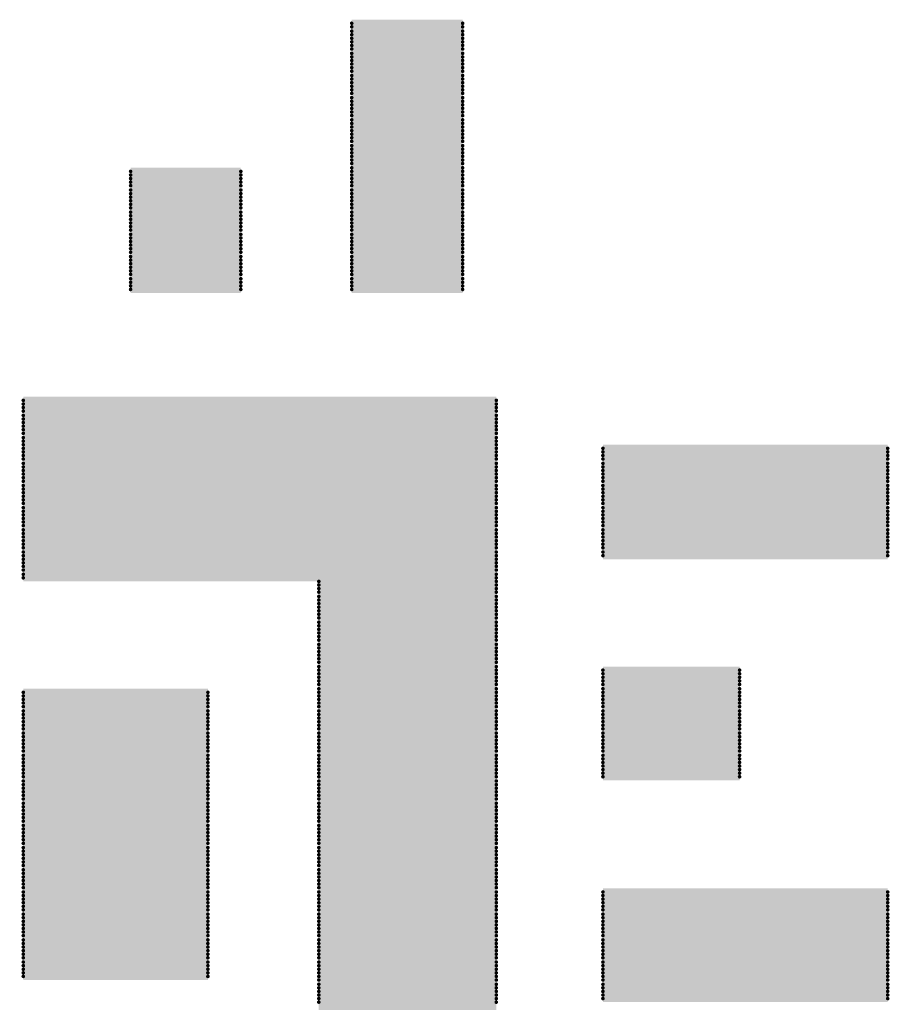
# Model space of a CAD drawing. Extents: x -0.07 to 0.95, y -0.15 to 1.54.
# Tile 10 of 13: x 0.47 to 0.59, y 0.61 to 0.75. Entities that reach past the tile are written whole.
import ezdxf

# ---------------------------------------------------------------- set-up
doc = ezdxf.new("R2010")
doc.units = 0
doc.layers.get('0').update_dxf_attribs({"linetype": 'CONTINUOUS'})
doc.layers.add('gto', color=2, linetype='CONTINUOUS')

# ---------------------------------------------------------------- blocks, each defined once
blk = doc.blocks.new('D62')
at = {"const_width": 0.00025}
blk.add_lwpolyline([(-0.000125, 0, 1), (0.000125, 0, 1)], format="xyb", close=True, dxfattribs=at)

msp = doc.modelspace()

# ---------------------------------------------------------------- linework, layer by layer
at = {"layer": 'gto', "color": 2, "const_width": 0.001}
for points in [[(0.5118, 0.7514), (0.5273, 0.7514)], [(0.5118, 0.7509), (0.5273, 0.7509)], [(0.5118, 0.7503), (0.5273, 0.7503)], [(0.5118, 0.7498), (0.5273, 0.7498)], [(0.5118, 0.7493), (0.5273, 0.7493)], [(0.5118, 0.7488), (0.5273, 0.7488)], [(0.5118, 0.7483), (0.5273, 0.7483)], [(0.5118, 0.7478), (0.5273, 0.7478)], [(0.5118, 0.7472), (0.5273, 0.7472)], [(0.5118, 0.7467), (0.5273, 0.7467)], [(0.5118, 0.7462), (0.5273, 0.7462)], [(0.5118, 0.7457), (0.5273, 0.7457)], [(0.5118, 0.7452), (0.5273, 0.7452)], [(0.5118, 0.7447), (0.5273, 0.7447)], [(0.5118, 0.7441), (0.5273, 0.7441)], [(0.5118, 0.7436), (0.5273, 0.7436)], [(0.5118, 0.7431), (0.5273, 0.7431)], [(0.5118, 0.7426), (0.5273, 0.7426)], [(0.5118, 0.7421), (0.5273, 0.7421)], [(0.5118, 0.7416), (0.5273, 0.7416)], [(0.5118, 0.741), (0.5273, 0.741)], [(0.5118, 0.7405), (0.5273, 0.7405)], [(0.5118, 0.74), (0.5273, 0.74)], [(0.5118, 0.7395), (0.5273, 0.7395)], [(0.5118, 0.739), (0.5273, 0.739)], [(0.5118, 0.7385), (0.5273, 0.7385)], [(0.5118, 0.7379), (0.5273, 0.7379)], [(0.5118, 0.7374), (0.5273, 0.7374)], [(0.5118, 0.7369), (0.5273, 0.7369)], [(0.5118, 0.7364), (0.5273, 0.7364)], [(0.5118, 0.7359), (0.5273, 0.7359)], [(0.5118, 0.7354), (0.5273, 0.7354)], [(0.5118, 0.7349), (0.5273, 0.7349)], [(0.5118, 0.7343), (0.5273, 0.7343)], [(0.5118, 0.7338), (0.5273, 0.7338)], [(0.5118, 0.7333), (0.5273, 0.7333)], [(0.5118, 0.7328), (0.5273, 0.7328)], [(0.5118, 0.7323), (0.5273, 0.7323)], [(0.5118, 0.7318), (0.5273, 0.7318)], [(0.4809, 0.7307), (0.4963, 0.7307)], [(0.4809, 0.7302), (0.4963, 0.7302)], [(0.5118, 0.7312), (0.5273, 0.7312)], [(0.5118, 0.7307), (0.5273, 0.7307)], [(0.5118, 0.7302), (0.5273, 0.7302)], [(0.4809, 0.7297), (0.4963, 0.7297)], [(0.4809, 0.7292), (0.4963, 0.7292)], [(0.5118, 0.7297), (0.5273, 0.7297)], [(0.5118, 0.7292), (0.5273, 0.7292)], [(0.4809, 0.7287), (0.4963, 0.7287)], [(0.4809, 0.7281), (0.4963, 0.7281)], [(0.4809, 0.7276), (0.4963, 0.7276)], [(0.5118, 0.7287), (0.5273, 0.7287)], [(0.5118, 0.7281), (0.5273, 0.7281)], [(0.5118, 0.7276), (0.5273, 0.7276)], [(0.4809, 0.7271), (0.4963, 0.7271)], [(0.4809, 0.7266), (0.4963, 0.7266)], [(0.4809, 0.7261), (0.4963, 0.7261)], [(0.5118, 0.7271), (0.5273, 0.7271)], [(0.5118, 0.7266), (0.5273, 0.7266)], [(0.5118, 0.7261), (0.5273, 0.7261)], [(0.4809, 0.7256), (0.4963, 0.7256)], [(0.4809, 0.725), (0.4963, 0.725)], [(0.5118, 0.7256), (0.5273, 0.7256)], [(0.5118, 0.725), (0.5273, 0.725)], [(0.4809, 0.7245), (0.4963, 0.7245)], [(0.4809, 0.724), (0.4963, 0.724)], [(0.4809, 0.7235), (0.4963, 0.7235)], [(0.5118, 0.7245), (0.5273, 0.7245)], [(0.5118, 0.724), (0.5273, 0.724)], [(0.5118, 0.7235), (0.5273, 0.7235)], [(0.4809, 0.723), (0.4963, 0.723)], [(0.4809, 0.7225), (0.4963, 0.7225)], [(0.4809, 0.7219), (0.4963, 0.7219)], [(0.5118, 0.723), (0.5273, 0.723)], [(0.5118, 0.7225), (0.5273, 0.7225)], [(0.5118, 0.7219), (0.5273, 0.7219)], [(0.4809, 0.7214), (0.4963, 0.7214)], [(0.4809, 0.7209), (0.4963, 0.7209)], [(0.5118, 0.7214), (0.5273, 0.7214)], [(0.5118, 0.7209), (0.5273, 0.7209)], [(0.4809, 0.7204), (0.4963, 0.7204)], [(0.4809, 0.7199), (0.4963, 0.7199)], [(0.4809, 0.7194), (0.4963, 0.7194)], [(0.5118, 0.7204), (0.5273, 0.7204)], [(0.5118, 0.7199), (0.5273, 0.7199)], [(0.5118, 0.7194), (0.5273, 0.7194)], [(0.4809, 0.7188), (0.4963, 0.7188)], [(0.4809, 0.7183), (0.4963, 0.7183)], [(0.4809, 0.7178), (0.4963, 0.7178)], [(0.5118, 0.7188), (0.5273, 0.7188)], [(0.5118, 0.7183), (0.5273, 0.7183)], [(0.5118, 0.7178), (0.5273, 0.7178)], [(0.4809, 0.7173), (0.4963, 0.7173)], [(0.4809, 0.7168), (0.4963, 0.7168)], [(0.5118, 0.7173), (0.5273, 0.7173)], [(0.5118, 0.7168), (0.5273, 0.7168)], [(0.4809, 0.7163), (0.4963, 0.7163)], [(0.4809, 0.7157), (0.4963, 0.7157)], [(0.4809, 0.7152), (0.4963, 0.7152)], [(0.5118, 0.7163), (0.5273, 0.7163)], [(0.5118, 0.7157), (0.5273, 0.7157)], [(0.5118, 0.7152), (0.5273, 0.7152)], [(0.4809, 0.7147), (0.4963, 0.7147)], [(0.4809, 0.7142), (0.4963, 0.7142)], [(0.5118, 0.7147), (0.5273, 0.7147)], [(0.5118, 0.7142), (0.5273, 0.7142)], [(0.4659, 0.6987), (0.532, 0.6987)], [(0.4659, 0.6982), (0.532, 0.6982)], [(0.4659, 0.6977), (0.532, 0.6977)], [(0.4659, 0.6972), (0.532, 0.6972)], [(0.4659, 0.6966), (0.532, 0.6966)], [(0.4659, 0.6961), (0.532, 0.6961)], [(0.4659, 0.6956), (0.532, 0.6956)], [(0.4659, 0.6951), (0.532, 0.6951)], [(0.4659, 0.6946), (0.532, 0.6946)], [(0.4659, 0.6941), (0.532, 0.6941)], [(0.4659, 0.6935), (0.532, 0.6935)], [(0.4659, 0.693), (0.532, 0.693)], [(0.4659, 0.6925), (0.532, 0.6925)], [(0.4659, 0.692), (0.532, 0.692)], [(0.5469, 0.692), (0.5867, 0.692)], [(0.4659, 0.6915), (0.532, 0.6915)], [(0.4659, 0.691), (0.532, 0.691)], [(0.4659, 0.6905), (0.532, 0.6905)], [(0.5469, 0.6915), (0.5867, 0.6915)], [(0.5469, 0.691), (0.5867, 0.691)], [(0.5469, 0.6905), (0.5867, 0.6905)], [(0.4659, 0.6899), (0.532, 0.6899)], [(0.4659, 0.6894), (0.532, 0.6894)], [(0.4659, 0.6889), (0.532, 0.6889)], [(0.5469, 0.6899), (0.5867, 0.6899)], [(0.5469, 0.6894), (0.5867, 0.6894)], [(0.5469, 0.6889), (0.5867, 0.6889)], [(0.4659, 0.6884), (0.532, 0.6884)], [(0.4659, 0.6879), (0.532, 0.6879)], [(0.5469, 0.6884), (0.5867, 0.6884)], [(0.5469, 0.6879), (0.5867, 0.6879)], [(0.4659, 0.6874), (0.532, 0.6874)], [(0.4659, 0.6868), (0.532, 0.6868)], [(0.4659, 0.6863), (0.532, 0.6863)], [(0.5469, 0.6874), (0.5867, 0.6874)], [(0.5469, 0.6868), (0.5867, 0.6868)], [(0.5469, 0.6863), (0.5867, 0.6863)], [(0.4659, 0.6858), (0.532, 0.6858)], [(0.4659, 0.6853), (0.532, 0.6853)], [(0.4659, 0.6848), (0.532, 0.6848)], [(0.5469, 0.6858), (0.5867, 0.6858)], [(0.5469, 0.6853), (0.5867, 0.6853)], [(0.5469, 0.6848), (0.5867, 0.6848)], [(0.4659, 0.6843), (0.532, 0.6843)], [(0.4659, 0.6837), (0.532, 0.6837)], [(0.5469, 0.6843), (0.5867, 0.6843)], [(0.5469, 0.6837), (0.5867, 0.6837)], [(0.4659, 0.6832), (0.532, 0.6832)], [(0.4659, 0.6827), (0.532, 0.6827)], [(0.4659, 0.6822), (0.532, 0.6822)], [(0.5469, 0.6832), (0.5867, 0.6832)], [(0.5469, 0.6827), (0.5867, 0.6827)], [(0.5469, 0.6822), (0.5867, 0.6822)], [(0.4659, 0.6817), (0.532, 0.6817)], [(0.4659, 0.6812), (0.532, 0.6812)], [(0.5469, 0.6817), (0.5867, 0.6817)], [(0.5469, 0.6812), (0.5867, 0.6812)], [(0.4659, 0.6806), (0.532, 0.6806)], [(0.4659, 0.6801), (0.532, 0.6801)], [(0.4659, 0.6796), (0.532, 0.6796)], [(0.5469, 0.6806), (0.5867, 0.6806)], [(0.5469, 0.6801), (0.5867, 0.6801)], [(0.5469, 0.6796), (0.5867, 0.6796)], [(0.4659, 0.6791), (0.532, 0.6791)], [(0.4659, 0.6786), (0.532, 0.6786)], [(0.4659, 0.6781), (0.532, 0.6781)], [(0.5469, 0.6791), (0.5867, 0.6791)], [(0.5469, 0.6786), (0.5867, 0.6786)], [(0.5469, 0.6781), (0.5867, 0.6781)], [(0.4659, 0.6775), (0.532, 0.6775)], [(0.4659, 0.677), (0.532, 0.677)], [(0.4659, 0.6765), (0.532, 0.6765)], [(0.5469, 0.6775), (0.5867, 0.6775)], [(0.5469, 0.677), (0.5867, 0.677)], [(0.4659, 0.676), (0.532, 0.676)], [(0.4659, 0.6755), (0.532, 0.6755)], [(0.4659, 0.675), (0.532, 0.675)], [(0.4659, 0.6744), (0.532, 0.6744)], [(0.4659, 0.6739), (0.532, 0.6739)], [(0.5072, 0.6734), (0.532, 0.6734)], [(0.5072, 0.6729), (0.532, 0.6729)], [(0.5072, 0.6724), (0.532, 0.6724)], [(0.5072, 0.6719), (0.532, 0.6719)], [(0.5072, 0.6713), (0.532, 0.6713)], [(0.5072, 0.6708), (0.532, 0.6708)], [(0.5072, 0.6703), (0.532, 0.6703)], [(0.5072, 0.6698), (0.532, 0.6698)], [(0.5072, 0.6693), (0.532, 0.6693)], [(0.5072, 0.6688), (0.532, 0.6688)], [(0.5072, 0.6683), (0.532, 0.6683)], [(0.5072, 0.6677), (0.532, 0.6677)], [(0.5072, 0.6672), (0.532, 0.6672)], [(0.5072, 0.6667), (0.532, 0.6667)], [(0.5072, 0.6662), (0.532, 0.6662)], [(0.5072, 0.6657), (0.532, 0.6657)], [(0.5072, 0.6652), (0.532, 0.6652)], [(0.5072, 0.6646), (0.532, 0.6646)], [(0.5072, 0.6641), (0.532, 0.6641)], [(0.5072, 0.6636), (0.532, 0.6636)], [(0.5072, 0.6631), (0.532, 0.6631)], [(0.5072, 0.6626), (0.532, 0.6626)], [(0.5072, 0.6621), (0.532, 0.6621)], [(0.5072, 0.6615), (0.532, 0.6615)], [(0.5072, 0.661), (0.532, 0.661)], [(0.5072, 0.6605), (0.532, 0.6605)], [(0.5072, 0.66), (0.532, 0.66)], [(0.5469, 0.661), (0.566, 0.661)], [(0.5469, 0.6605), (0.566, 0.6605)], [(0.5469, 0.66), (0.566, 0.66)], [(0.5072, 0.6595), (0.532, 0.6595)], [(0.5072, 0.659), (0.532, 0.659)], [(0.5469, 0.6595), (0.566, 0.6595)], [(0.5469, 0.659), (0.566, 0.659)], [(0.4659, 0.6579), (0.4917, 0.6579)], [(0.4659, 0.6574), (0.4917, 0.6574)], [(0.5072, 0.6584), (0.532, 0.6584)], [(0.5072, 0.6579), (0.532, 0.6579)], [(0.5072, 0.6574), (0.532, 0.6574)], [(0.5469, 0.6584), (0.566, 0.6584)], [(0.5469, 0.6579), (0.566, 0.6579)], [(0.5469, 0.6574), (0.566, 0.6574)], [(0.4659, 0.6569), (0.4917, 0.6569)], [(0.4659, 0.6564), (0.4917, 0.6564)], [(0.4659, 0.6559), (0.4917, 0.6559)], [(0.5072, 0.6569), (0.532, 0.6569)], [(0.5072, 0.6564), (0.532, 0.6564)], [(0.5072, 0.6559), (0.532, 0.6559)], [(0.5469, 0.6569), (0.566, 0.6569)], [(0.5469, 0.6564), (0.566, 0.6564)], [(0.5469, 0.6559), (0.566, 0.6559)], [(0.4659, 0.6553), (0.4917, 0.6553)], [(0.4659, 0.6548), (0.4917, 0.6548)], [(0.5072, 0.6553), (0.532, 0.6553)], [(0.5072, 0.6548), (0.532, 0.6548)], [(0.5469, 0.6553), (0.566, 0.6553)], [(0.5469, 0.6548), (0.566, 0.6548)], [(0.4659, 0.6543), (0.4917, 0.6543)], [(0.4659, 0.6538), (0.4917, 0.6538)], [(0.4659, 0.6533), (0.4917, 0.6533)], [(0.5072, 0.6543), (0.532, 0.6543)], [(0.5072, 0.6538), (0.532, 0.6538)], [(0.5072, 0.6533), (0.532, 0.6533)], [(0.5469, 0.6543), (0.566, 0.6543)], [(0.5469, 0.6538), (0.566, 0.6538)], [(0.5469, 0.6533), (0.566, 0.6533)], [(0.4659, 0.6528), (0.4917, 0.6528)], [(0.4659, 0.6522), (0.4917, 0.6522)], [(0.5072, 0.6528), (0.532, 0.6528)], [(0.5072, 0.6522), (0.532, 0.6522)], [(0.5469, 0.6528), (0.566, 0.6528)], [(0.5469, 0.6522), (0.566, 0.6522)], [(0.4659, 0.6517), (0.4917, 0.6517)], [(0.4659, 0.6512), (0.4917, 0.6512)], [(0.4659, 0.6507), (0.4917, 0.6507)], [(0.5072, 0.6517), (0.532, 0.6517)], [(0.5072, 0.6512), (0.532, 0.6512)], [(0.5072, 0.6507), (0.532, 0.6507)], [(0.5469, 0.6517), (0.566, 0.6517)], [(0.5469, 0.6512), (0.566, 0.6512)], [(0.5469, 0.6507), (0.566, 0.6507)], [(0.4659, 0.6502), (0.4917, 0.6502)], [(0.4659, 0.6497), (0.4917, 0.6497)], [(0.4659, 0.6491), (0.4917, 0.6491)], [(0.5072, 0.6502), (0.532, 0.6502)], [(0.5072, 0.6497), (0.532, 0.6497)], [(0.5072, 0.6491), (0.532, 0.6491)], [(0.5469, 0.6502), (0.566, 0.6502)], [(0.5469, 0.6497), (0.566, 0.6497)], [(0.5469, 0.6491), (0.566, 0.6491)], [(0.4659, 0.6486), (0.4917, 0.6486)], [(0.4659, 0.6481), (0.4917, 0.6481)], [(0.4659, 0.6476), (0.4917, 0.6476)], [(0.5072, 0.6486), (0.532, 0.6486)], [(0.5072, 0.6481), (0.532, 0.6481)], [(0.5072, 0.6476), (0.532, 0.6476)], [(0.5469, 0.6486), (0.566, 0.6486)], [(0.5469, 0.6481), (0.566, 0.6481)], [(0.5469, 0.6476), (0.566, 0.6476)], [(0.4659, 0.6471), (0.4917, 0.6471)], [(0.4659, 0.6466), (0.4917, 0.6466)], [(0.5072, 0.6471), (0.532, 0.6471)], [(0.5072, 0.6466), (0.532, 0.6466)], [(0.5469, 0.6471), (0.566, 0.6471)], [(0.5469, 0.6466), (0.566, 0.6466)], [(0.4659, 0.6461), (0.4917, 0.6461)], [(0.4659, 0.6455), (0.4917, 0.6455)], [(0.4659, 0.645), (0.4917, 0.645)], [(0.5072, 0.6461), (0.532, 0.6461)], [(0.5072, 0.6455), (0.532, 0.6455)], [(0.5072, 0.645), (0.532, 0.645)], [(0.5469, 0.6461), (0.566, 0.6461)], [(0.4659, 0.6445), (0.4917, 0.6445)], [(0.4659, 0.644), (0.4917, 0.644)], [(0.4659, 0.6435), (0.4917, 0.6435)], [(0.5072, 0.6445), (0.532, 0.6445)], [(0.5072, 0.644), (0.532, 0.644)], [(0.5072, 0.6435), (0.532, 0.6435)], [(0.4659, 0.643), (0.4917, 0.643)], [(0.4659, 0.6424), (0.4917, 0.6424)], [(0.5072, 0.643), (0.532, 0.643)], [(0.5072, 0.6424), (0.532, 0.6424)], [(0.4659, 0.6419), (0.4917, 0.6419)], [(0.4659, 0.6414), (0.4917, 0.6414)], [(0.4659, 0.6409), (0.4917, 0.6409)], [(0.5072, 0.6419), (0.532, 0.6419)], [(0.5072, 0.6414), (0.532, 0.6414)], [(0.5072, 0.6409), (0.532, 0.6409)], [(0.4659, 0.6404), (0.4917, 0.6404)], [(0.4659, 0.6399), (0.4917, 0.6399)], [(0.5072, 0.6404), (0.532, 0.6404)], [(0.5072, 0.6399), (0.532, 0.6399)], [(0.4659, 0.6393), (0.4917, 0.6393)], [(0.4659, 0.6388), (0.4917, 0.6388)], [(0.4659, 0.6383), (0.4917, 0.6383)], [(0.5072, 0.6393), (0.532, 0.6393)], [(0.5072, 0.6388), (0.532, 0.6388)], [(0.5072, 0.6383), (0.532, 0.6383)], [(0.4659, 0.6378), (0.4917, 0.6378)], [(0.4659, 0.6373), (0.4917, 0.6373)], [(0.4659, 0.6368), (0.4917, 0.6368)], [(0.5072, 0.6378), (0.532, 0.6378)], [(0.5072, 0.6373), (0.532, 0.6373)], [(0.5072, 0.6368), (0.532, 0.6368)], [(0.4659, 0.6362), (0.4917, 0.6362)], [(0.4659, 0.6357), (0.4917, 0.6357)], [(0.5072, 0.6362), (0.532, 0.6362)], [(0.5072, 0.6357), (0.532, 0.6357)], [(0.4659, 0.6352), (0.4917, 0.6352)], [(0.4659, 0.6347), (0.4917, 0.6347)], [(0.4659, 0.6342), (0.4917, 0.6342)], [(0.5072, 0.6352), (0.532, 0.6352)], [(0.5072, 0.6347), (0.532, 0.6347)], [(0.5072, 0.6342), (0.532, 0.6342)], [(0.4659, 0.6337), (0.4917, 0.6337)], [(0.4659, 0.6331), (0.4917, 0.6331)], [(0.4659, 0.6326), (0.4917, 0.6326)], [(0.5072, 0.6337), (0.532, 0.6337)], [(0.5072, 0.6331), (0.532, 0.6331)], [(0.5072, 0.6326), (0.532, 0.6326)], [(0.4659, 0.6321), (0.4917, 0.6321)], [(0.4659, 0.6316), (0.4917, 0.6316)], [(0.4659, 0.6311), (0.4917, 0.6311)], [(0.5072, 0.6321), (0.532, 0.6321)], [(0.5072, 0.6316), (0.532, 0.6316)], [(0.5072, 0.6311), (0.532, 0.6311)], [(0.4659, 0.6306), (0.4917, 0.6306)], [(0.4659, 0.63), (0.4917, 0.63)], [(0.5072, 0.6306), (0.532, 0.6306)], [(0.5072, 0.63), (0.532, 0.63)], [(0.5469, 0.63), (0.5867, 0.63)], [(0.4659, 0.6295), (0.4917, 0.6295)], [(0.4659, 0.629), (0.4917, 0.629)], [(0.4659, 0.6285), (0.4917, 0.6285)], [(0.5072, 0.6295), (0.532, 0.6295)], [(0.5072, 0.629), (0.532, 0.629)], [(0.5072, 0.6285), (0.532, 0.6285)], [(0.5469, 0.6295), (0.5867, 0.6295)], [(0.5469, 0.629), (0.5867, 0.629)], [(0.5469, 0.6285), (0.5867, 0.6285)], [(0.4659, 0.628), (0.4917, 0.628)], [(0.4659, 0.6275), (0.4917, 0.6275)], [(0.5072, 0.628), (0.532, 0.628)], [(0.5072, 0.6275), (0.532, 0.6275)], [(0.5469, 0.628), (0.5867, 0.628)], [(0.5469, 0.6275), (0.5867, 0.6275)], [(0.4659, 0.6269), (0.4917, 0.6269)], [(0.4659, 0.6264), (0.4917, 0.6264)], [(0.4659, 0.6259), (0.4917, 0.6259)], [(0.5072, 0.6269), (0.532, 0.6269)], [(0.5072, 0.6264), (0.532, 0.6264)], [(0.5072, 0.6259), (0.532, 0.6259)], [(0.5469, 0.6269), (0.5867, 0.6269)], [(0.5469, 0.6264), (0.5867, 0.6264)], [(0.5469, 0.6259), (0.5867, 0.6259)], [(0.4659, 0.6254), (0.4917, 0.6254)], [(0.4659, 0.6249), (0.4917, 0.6249)], [(0.4659, 0.6244), (0.4917, 0.6244)], [(0.5072, 0.6254), (0.532, 0.6254)], [(0.5072, 0.6249), (0.532, 0.6249)], [(0.5072, 0.6244), (0.532, 0.6244)], [(0.5469, 0.6254), (0.5867, 0.6254)], [(0.5469, 0.6249), (0.5867, 0.6249)], [(0.5469, 0.6244), (0.5867, 0.6244)], [(0.4659, 0.6239), (0.4917, 0.6239)], [(0.4659, 0.6233), (0.4917, 0.6233)], [(0.5072, 0.6239), (0.532, 0.6239)], [(0.5072, 0.6233), (0.532, 0.6233)], [(0.5469, 0.6239), (0.5867, 0.6239)], [(0.5469, 0.6233), (0.5867, 0.6233)], [(0.4659, 0.6228), (0.4917, 0.6228)], [(0.4659, 0.6223), (0.4917, 0.6223)], [(0.4659, 0.6218), (0.4917, 0.6218)], [(0.5072, 0.6228), (0.532, 0.6228)], [(0.5072, 0.6223), (0.532, 0.6223)], [(0.5072, 0.6218), (0.532, 0.6218)], [(0.5469, 0.6228), (0.5867, 0.6228)], [(0.5469, 0.6223), (0.5867, 0.6223)], [(0.5469, 0.6218), (0.5867, 0.6218)], [(0.4659, 0.6213), (0.4917, 0.6213)], [(0.4659, 0.6208), (0.4917, 0.6208)], [(0.4659, 0.6202), (0.4917, 0.6202)], [(0.5072, 0.6213), (0.532, 0.6213)], [(0.5072, 0.6208), (0.532, 0.6208)], [(0.5072, 0.6202), (0.532, 0.6202)], [(0.5469, 0.6213), (0.5867, 0.6213)], [(0.5469, 0.6208), (0.5867, 0.6208)], [(0.5469, 0.6202), (0.5867, 0.6202)], [(0.4659, 0.6197), (0.4917, 0.6197)], [(0.4659, 0.6192), (0.4917, 0.6192)], [(0.4659, 0.6187), (0.4917, 0.6187)], [(0.5072, 0.6197), (0.532, 0.6197)], [(0.5072, 0.6192), (0.532, 0.6192)], [(0.5072, 0.6187), (0.532, 0.6187)], [(0.5469, 0.6197), (0.5867, 0.6197)], [(0.5469, 0.6192), (0.5867, 0.6192)], [(0.5469, 0.6187), (0.5867, 0.6187)], [(0.4659, 0.6182), (0.4917, 0.6182)], [(0.5072, 0.6182), (0.532, 0.6182)], [(0.5072, 0.6177), (0.532, 0.6177)], [(0.5469, 0.6182), (0.5867, 0.6182)], [(0.5469, 0.6177), (0.5867, 0.6177)], [(0.5072, 0.6171), (0.532, 0.6171)], [(0.5072, 0.6166), (0.532, 0.6166)], [(0.5072, 0.6161), (0.532, 0.6161)], [(0.5469, 0.6171), (0.5867, 0.6171)], [(0.5469, 0.6166), (0.5867, 0.6166)], [(0.5469, 0.6161), (0.5867, 0.6161)], [(0.5072, 0.6156), (0.532, 0.6156)], [(0.5072, 0.6151), (0.532, 0.6151)], [(0.5072, 0.6146), (0.532, 0.6146)], [(0.5469, 0.6156), (0.5867, 0.6156)], [(0.5469, 0.6151), (0.5867, 0.6151)], [(0.5072, 0.614), (0.532, 0.614)]]:
    msp.add_lwpolyline(points, dxfattribs=at)

# ---------------------------------------------------------------- block references
at = {"layer": 'gto'}
for p in [(0.5118, 0.7514), (0.5273, 0.7514), (0.5118, 0.7509), (0.5118, 0.7503), (0.5118, 0.7498), (0.5273, 0.7509), (0.5273, 0.7503), (0.5273, 0.7498), (0.5118, 0.7493), (0.5118, 0.7488), (0.5118, 0.7483), (0.5273, 0.7493), (0.5273, 0.7488), (0.5273, 0.7483), (0.5118, 0.7478), (0.5118, 0.7472), (0.5273, 0.7478), (0.5273, 0.7472), (0.5118, 0.7467), (0.5118, 0.7462), (0.5118, 0.7457), (0.5273, 0.7467), (0.5273, 0.7462), (0.5273, 0.7457), (0.5118, 0.7452), (0.5118, 0.7447), (0.5273, 0.7452), (0.5273, 0.7447), (0.5118, 0.7441), (0.5118, 0.7436), (0.5118, 0.7431), (0.5273, 0.7441), (0.5273, 0.7436), (0.5273, 0.7431), (0.5118, 0.7426), (0.5118, 0.7421), (0.5118, 0.7416), (0.5273, 0.7426), (0.5273, 0.7421), (0.5273, 0.7416), (0.5118, 0.741), (0.5118, 0.7405), (0.5273, 0.741), (0.5273, 0.7405), (0.5118, 0.74), (0.5118, 0.7395), (0.5118, 0.739), (0.5273, 0.74), (0.5273, 0.7395), (0.5273, 0.739), (0.5118, 0.7385), (0.5118, 0.7379), (0.5118, 0.7374), (0.5273, 0.7385), (0.5273, 0.7379), (0.5273, 0.7374), (0.5118, 0.7369), (0.5118, 0.7364), (0.5273, 0.7369), (0.5273, 0.7364), (0.5118, 0.7359), (0.5118, 0.7354), (0.5118, 0.7349), (0.5273, 0.7359), (0.5273, 0.7354), (0.5273, 0.7349), (0.5118, 0.7343), (0.5118, 0.7338), (0.5118, 0.7333), (0.5273, 0.7343), (0.5273, 0.7338), (0.5273, 0.7333), (0.5118, 0.7328), (0.5118, 0.7323), (0.5118, 0.7318), (0.5273, 0.7328), (0.5273, 0.7323), (0.5273, 0.7318), (0.4809, 0.7307), (0.4963, 0.7307), (0.5118, 0.7312), (0.5118, 0.7307), (0.5273, 0.7312), (0.5273, 0.7307), (0.4809, 0.7302), (0.4809, 0.7297), (0.4809, 0.7292), (0.4963, 0.7302), (0.4963, 0.7297), (0.4963, 0.7292), (0.5118, 0.7302), (0.5118, 0.7297), (0.5118, 0.7292), (0.5273, 0.7302), (0.5273, 0.7297), (0.5273, 0.7292), (0.4809, 0.7287), (0.4809, 0.7281), (0.4963, 0.7287), (0.4963, 0.7281), (0.5118, 0.7287), (0.5118, 0.7281), (0.5273, 0.7287), (0.5273, 0.7281), (0.4809, 0.7276), (0.4809, 0.7271), (0.4809, 0.7266), (0.4963, 0.7276), (0.4963, 0.7271), (0.4963, 0.7266), (0.5118, 0.7276), (0.5118, 0.7271), (0.5118, 0.7266), (0.5273, 0.7276), (0.5273, 0.7271), (0.5273, 0.7266), (0.4809, 0.7261), (0.4809, 0.7256), (0.4809, 0.725), (0.4963, 0.7261), (0.4963, 0.7256), (0.4963, 0.725), (0.5118, 0.7261), (0.5118, 0.7256), (0.5118, 0.725), (0.5273, 0.7261), (0.5273, 0.7256), (0.5273, 0.725), (0.4809, 0.7245), (0.4809, 0.724), (0.4963, 0.7245), (0.4963, 0.724), (0.5118, 0.7245), (0.5118, 0.724), (0.5273, 0.7245), (0.5273, 0.724), (0.4809, 0.7235), (0.4809, 0.723), (0.4809, 0.7225), (0.4963, 0.7235), (0.4963, 0.723), (0.4963, 0.7225), (0.5118, 0.7235), (0.5118, 0.723), (0.5118, 0.7225), (0.5273, 0.7235), (0.5273, 0.723), (0.5273, 0.7225), (0.4809, 0.7219), (0.4809, 0.7214), (0.4809, 0.7209), (0.4963, 0.7219), (0.4963, 0.7214), (0.4963, 0.7209), (0.5118, 0.7219), (0.5118, 0.7214), (0.5118, 0.7209), (0.5273, 0.7219), (0.5273, 0.7214), (0.5273, 0.7209), (0.4809, 0.7204), (0.4809, 0.7199), (0.4809, 0.7194), (0.4963, 0.7204), (0.4963, 0.7199), (0.4963, 0.7194), (0.5118, 0.7204), (0.5118, 0.7199), (0.5118, 0.7194), (0.5273, 0.7204), (0.5273, 0.7199), (0.5273, 0.7194), (0.4809, 0.7188), (0.4809, 0.7183), (0.4963, 0.7188), (0.4963, 0.7183), (0.5118, 0.7188), (0.5118, 0.7183), (0.5273, 0.7188), (0.5273, 0.7183), (0.4809, 0.7178), (0.4809, 0.7173), (0.4809, 0.7168), (0.4963, 0.7178), (0.4963, 0.7173), (0.4963, 0.7168), (0.5118, 0.7178), (0.5118, 0.7173), (0.5118, 0.7168), (0.5273, 0.7178), (0.5273, 0.7173), (0.5273, 0.7168), (0.4809, 0.7163), (0.4809, 0.7157), (0.4963, 0.7163), (0.4963, 0.7157), (0.5118, 0.7163), (0.5118, 0.7157), (0.5273, 0.7163), (0.5273, 0.7157), (0.4809, 0.7152), (0.4809, 0.7147), (0.4809, 0.7142), (0.4963, 0.7152), (0.4963, 0.7147), (0.4963, 0.7142), (0.5118, 0.7152), (0.5118, 0.7147), (0.5118, 0.7142), (0.5273, 0.7152), (0.5273, 0.7147), (0.5273, 0.7142), (0.4659, 0.6987), (0.4659, 0.6982), (0.4659, 0.6977), (0.532, 0.6987), (0.532, 0.6982), (0.532, 0.6977), (0.4659, 0.6972), (0.4659, 0.6966), (0.4659, 0.6961), (0.532, 0.6972), (0.532, 0.6966), (0.532, 0.6961), (0.4659, 0.6956), (0.4659, 0.6951), (0.532, 0.6956), (0.532, 0.6951), (0.4659, 0.6946), (0.4659, 0.6941), (0.4659, 0.6935), (0.532, 0.6946), (0.532, 0.6941), (0.532, 0.6935), (0.4659, 0.693), (0.4659, 0.6925), (0.4659, 0.692), (0.532, 0.693), (0.532, 0.6925), (0.532, 0.692), (0.5469, 0.692), (0.5867, 0.692), (0.4659, 0.6915), (0.4659, 0.691), (0.532, 0.6915), (0.532, 0.691), (0.5469, 0.6915), (0.5469, 0.691), (0.5867, 0.6915), (0.5867, 0.691), (0.4659, 0.6905), (0.4659, 0.6899), (0.4659, 0.6894), (0.532, 0.6905), (0.532, 0.6899), (0.532, 0.6894), (0.5469, 0.6905), (0.5469, 0.6899), (0.5469, 0.6894), (0.5867, 0.6905), (0.5867, 0.6899), (0.5867, 0.6894), (0.4659, 0.6889), (0.4659, 0.6884), (0.4659, 0.6879), (0.532, 0.6889), (0.532, 0.6884), (0.532, 0.6879), (0.5469, 0.6889), (0.5469, 0.6884), (0.5469, 0.6879), (0.5867, 0.6889), (0.5867, 0.6884), (0.5867, 0.6879), (0.4659, 0.6874), (0.4659, 0.6868), (0.532, 0.6874), (0.532, 0.6868), (0.5469, 0.6874), (0.5469, 0.6868), (0.5867, 0.6874), (0.5867, 0.6868), (0.4659, 0.6863), (0.4659, 0.6858), (0.4659, 0.6853), (0.532, 0.6863), (0.532, 0.6858), (0.532, 0.6853), (0.5469, 0.6863), (0.5469, 0.6858), (0.5469, 0.6853), (0.5867, 0.6863), (0.5867, 0.6858), (0.5867, 0.6853), (0.4659, 0.6848), (0.4659, 0.6843), (0.4659, 0.6837), (0.532, 0.6848), (0.532, 0.6843), (0.532, 0.6837), (0.5469, 0.6848), (0.5469, 0.6843), (0.5469, 0.6837), (0.5867, 0.6848), (0.5867, 0.6843), (0.5867, 0.6837), (0.4659, 0.6832), (0.4659, 0.6827), (0.532, 0.6832), (0.532, 0.6827), (0.5469, 0.6832), (0.5469, 0.6827), (0.5867, 0.6832), (0.5867, 0.6827), (0.4659, 0.6822), (0.4659, 0.6817), (0.4659, 0.6812), (0.532, 0.6822), (0.532, 0.6817), (0.532, 0.6812), (0.5469, 0.6822), (0.5469, 0.6817), (0.5469, 0.6812), (0.5867, 0.6822), (0.5867, 0.6817), (0.5867, 0.6812), (0.4659, 0.6806), (0.4659, 0.6801), (0.4659, 0.6796), (0.532, 0.6806), (0.532, 0.6801), (0.532, 0.6796), (0.5469, 0.6806), (0.5469, 0.6801), (0.5469, 0.6796), (0.5867, 0.6806), (0.5867, 0.6801), (0.5867, 0.6796), (0.4659, 0.6791), (0.4659, 0.6786), (0.532, 0.6791), (0.532, 0.6786), (0.5469, 0.6791), (0.5469, 0.6786), (0.5867, 0.6791), (0.5867, 0.6786), (0.4659, 0.6781), (0.4659, 0.6775), (0.4659, 0.677), (0.532, 0.6781), (0.532, 0.6775), (0.532, 0.677), (0.5469, 0.6781), (0.5469, 0.6775), (0.5469, 0.677), (0.5867, 0.6781), (0.5867, 0.6775), (0.5867, 0.677), (0.4659, 0.6765), (0.4659, 0.676), (0.4659, 0.6755), (0.532, 0.6765), (0.532, 0.676), (0.532, 0.6755), (0.4659, 0.675), (0.4659, 0.6744), (0.532, 0.675), (0.532, 0.6744), (0.4659, 0.6739), (0.5072, 0.6734), (0.5072, 0.6729), (0.532, 0.6739), (0.532, 0.6734), (0.532, 0.6729), (0.5072, 0.6724), (0.5072, 0.6719), (0.5072, 0.6713), (0.532, 0.6724), (0.532, 0.6719), (0.532, 0.6713), (0.5072, 0.6708), (0.5072, 0.6703), (0.532, 0.6708), (0.532, 0.6703), (0.5072, 0.6698), (0.5072, 0.6693), (0.5072, 0.6688), (0.532, 0.6698), (0.532, 0.6693), (0.532, 0.6688), (0.5072, 0.6683), (0.5072, 0.6677), (0.5072, 0.6672), (0.532, 0.6683), (0.532, 0.6677), (0.532, 0.6672), (0.5072, 0.6667), (0.5072, 0.6662), (0.532, 0.6667), (0.532, 0.6662), (0.5072, 0.6657), (0.5072, 0.6652), (0.5072, 0.6646), (0.532, 0.6657), (0.532, 0.6652), (0.532, 0.6646), (0.5072, 0.6641), (0.5072, 0.6636), (0.5072, 0.6631), (0.532, 0.6641), (0.532, 0.6636), (0.532, 0.6631), (0.5072, 0.6626), (0.5072, 0.6621), (0.532, 0.6626), (0.532, 0.6621), (0.5072, 0.6615), (0.5072, 0.661), (0.5072, 0.6605), (0.532, 0.6615), (0.532, 0.661), (0.532, 0.6605), (0.5469, 0.661), (0.5469, 0.6605), (0.566, 0.661), (0.566, 0.6605), (0.5072, 0.66), (0.5072, 0.6595), (0.5072, 0.659), (0.532, 0.66), (0.532, 0.6595), (0.532, 0.659), (0.5469, 0.66), (0.5469, 0.6595), (0.5469, 0.659), (0.566, 0.66), (0.566, 0.6595), (0.566, 0.659), (0.4659, 0.6579), (0.4917, 0.6579), (0.5072, 0.6584), (0.5072, 0.6579), (0.532, 0.6584), (0.532, 0.6579), (0.5469, 0.6584), (0.5469, 0.6579), (0.566, 0.6584), (0.566, 0.6579), (0.4659, 0.6574), (0.4659, 0.6569), (0.4659, 0.6564), (0.4917, 0.6574), (0.4917, 0.6569), (0.4917, 0.6564), (0.5072, 0.6574), (0.5072, 0.6569), (0.5072, 0.6564), (0.532, 0.6574), (0.532, 0.6569), (0.532, 0.6564), (0.5469, 0.6574), (0.5469, 0.6569), (0.5469, 0.6564), (0.566, 0.6574), (0.566, 0.6569), (0.566, 0.6564), (0.4659, 0.6559), (0.4659, 0.6553), (0.4659, 0.6548), (0.4917, 0.6559), (0.4917, 0.6553), (0.4917, 0.6548), (0.5072, 0.6559), (0.5072, 0.6553), (0.5072, 0.6548), (0.532, 0.6559), (0.532, 0.6553), (0.532, 0.6548), (0.5469, 0.6559), (0.5469, 0.6553), (0.5469, 0.6548), (0.566, 0.6559), (0.566, 0.6553), (0.566, 0.6548), (0.4659, 0.6543), (0.4659, 0.6538), (0.4917, 0.6543), (0.4917, 0.6538), (0.5072, 0.6543), (0.5072, 0.6538), (0.532, 0.6543), (0.532, 0.6538), (0.5469, 0.6543), (0.5469, 0.6538), (0.566, 0.6543), (0.566, 0.6538), (0.4659, 0.6533), (0.4659, 0.6528), (0.4659, 0.6522), (0.4917, 0.6533), (0.4917, 0.6528), (0.4917, 0.6522), (0.5072, 0.6533), (0.5072, 0.6528), (0.5072, 0.6522), (0.532, 0.6533), (0.532, 0.6528), (0.532, 0.6522), (0.5469, 0.6533), (0.5469, 0.6528), (0.5469, 0.6522), (0.566, 0.6533), (0.566, 0.6528), (0.566, 0.6522), (0.4659, 0.6517), (0.4659, 0.6512), (0.4659, 0.6507), (0.4917, 0.6517), (0.4917, 0.6512), (0.4917, 0.6507), (0.5072, 0.6517), (0.5072, 0.6512), (0.5072, 0.6507), (0.532, 0.6517), (0.532, 0.6512), (0.532, 0.6507), (0.5469, 0.6517), (0.5469, 0.6512), (0.5469, 0.6507), (0.566, 0.6517), (0.566, 0.6512), (0.566, 0.6507), (0.4659, 0.6502), (0.4659, 0.6497), (0.4917, 0.6502), (0.4917, 0.6497), (0.5072, 0.6502), (0.5072, 0.6497), (0.532, 0.6502), (0.532, 0.6497), (0.5469, 0.6502), (0.5469, 0.6497), (0.566, 0.6502), (0.566, 0.6497), (0.4659, 0.6491), (0.4659, 0.6486), (0.4659, 0.6481), (0.4917, 0.6491), (0.4917, 0.6486), (0.4917, 0.6481), (0.5072, 0.6491), (0.5072, 0.6486), (0.5072, 0.6481), (0.532, 0.6491), (0.532, 0.6486), (0.532, 0.6481), (0.5469, 0.6491), (0.5469, 0.6486), (0.5469, 0.6481), (0.566, 0.6491), (0.566, 0.6486), (0.566, 0.6481), (0.4659, 0.6476), (0.4659, 0.6471), (0.4659, 0.6466), (0.4917, 0.6476), (0.4917, 0.6471), (0.4917, 0.6466), (0.5072, 0.6476), (0.5072, 0.6471), (0.5072, 0.6466), (0.532, 0.6476), (0.532, 0.6471), (0.532, 0.6466), (0.5469, 0.6476), (0.5469, 0.6471), (0.5469, 0.6466), (0.566, 0.6476), (0.566, 0.6471), (0.566, 0.6466), (0.4659, 0.6461), (0.4659, 0.6455), (0.4917, 0.6461), (0.4917, 0.6455), (0.5072, 0.6461), (0.5072, 0.6455), (0.532, 0.6461), (0.532, 0.6455), (0.5469, 0.6461), (0.566, 0.6461), (0.4659, 0.645), (0.4659, 0.6445), (0.4659, 0.644), (0.4917, 0.645), (0.4917, 0.6445), (0.4917, 0.644), (0.5072, 0.645), (0.5072, 0.6445), (0.5072, 0.644), (0.532, 0.645), (0.532, 0.6445), (0.532, 0.644), (0.4659, 0.6435), (0.4659, 0.643), (0.4659, 0.6424), (0.4917, 0.6435), (0.4917, 0.643), (0.4917, 0.6424), (0.5072, 0.6435), (0.5072, 0.643), (0.5072, 0.6424), (0.532, 0.6435), (0.532, 0.643), (0.532, 0.6424), (0.4659, 0.6419), (0.4659, 0.6414), (0.4917, 0.6419), (0.4917, 0.6414), (0.5072, 0.6419), (0.5072, 0.6414), (0.532, 0.6419), (0.532, 0.6414), (0.4659, 0.6409), (0.4659, 0.6404), (0.4659, 0.6399), (0.4917, 0.6409), (0.4917, 0.6404), (0.4917, 0.6399), (0.5072, 0.6409), (0.5072, 0.6404), (0.5072, 0.6399), (0.532, 0.6409), (0.532, 0.6404), (0.532, 0.6399), (0.4659, 0.6393), (0.4659, 0.6388), (0.4659, 0.6383), (0.4917, 0.6393), (0.4917, 0.6388), (0.4917, 0.6383), (0.5072, 0.6393), (0.5072, 0.6388), (0.5072, 0.6383), (0.532, 0.6393), (0.532, 0.6388), (0.532, 0.6383), (0.4659, 0.6378), (0.4659, 0.6373), (0.4917, 0.6378), (0.4917, 0.6373), (0.5072, 0.6378), (0.5072, 0.6373), (0.532, 0.6378), (0.532, 0.6373), (0.4659, 0.6368), (0.4659, 0.6362), (0.4659, 0.6357), (0.4917, 0.6368), (0.4917, 0.6362), (0.4917, 0.6357), (0.5072, 0.6368), (0.5072, 0.6362), (0.5072, 0.6357), (0.532, 0.6368), (0.532, 0.6362), (0.532, 0.6357), (0.4659, 0.6352), (0.4659, 0.6347), (0.4659, 0.6342), (0.4917, 0.6352), (0.4917, 0.6347), (0.4917, 0.6342), (0.5072, 0.6352), (0.5072, 0.6347), (0.5072, 0.6342), (0.532, 0.6352), (0.532, 0.6347), (0.532, 0.6342), (0.4659, 0.6337), (0.4659, 0.6331), (0.4917, 0.6337), (0.4917, 0.6331), (0.5072, 0.6337), (0.5072, 0.6331), (0.532, 0.6337), (0.532, 0.6331), (0.4659, 0.6326), (0.4659, 0.6321), (0.4659, 0.6316), (0.4917, 0.6326), (0.4917, 0.6321), (0.4917, 0.6316), (0.5072, 0.6326), (0.5072, 0.6321), (0.5072, 0.6316), (0.532, 0.6326), (0.532, 0.6321), (0.532, 0.6316), (0.4659, 0.6311), (0.4659, 0.6306), (0.4659, 0.63), (0.4917, 0.6311), (0.4917, 0.6306), (0.4917, 0.63), (0.5072, 0.6311), (0.5072, 0.6306), (0.5072, 0.63), (0.532, 0.6311), (0.532, 0.6306), (0.532, 0.63), (0.5469, 0.63), (0.5867, 0.63), (0.4659, 0.6295), (0.4659, 0.629), (0.4917, 0.6295), (0.4917, 0.629), (0.5072, 0.6295), (0.5072, 0.629), (0.532, 0.6295), (0.532, 0.629), (0.5469, 0.6295), (0.5469, 0.629), (0.5867, 0.6295), (0.5867, 0.629), (0.4659, 0.6285), (0.4659, 0.628), (0.4659, 0.6275), (0.4917, 0.6285), (0.4917, 0.628), (0.4917, 0.6275), (0.5072, 0.6285), (0.5072, 0.628), (0.5072, 0.6275), (0.532, 0.6285), (0.532, 0.628), (0.532, 0.6275), (0.5469, 0.6285), (0.5469, 0.628), (0.5469, 0.6275), (0.5867, 0.6285), (0.5867, 0.628), (0.5867, 0.6275), (0.4659, 0.6269), (0.4659, 0.6264), (0.4659, 0.6259), (0.4917, 0.6269), (0.4917, 0.6264), (0.4917, 0.6259), (0.5072, 0.6269), (0.5072, 0.6264), (0.5072, 0.6259), (0.532, 0.6269), (0.532, 0.6264), (0.532, 0.6259), (0.5469, 0.6269), (0.5469, 0.6264), (0.5469, 0.6259), (0.5867, 0.6269), (0.5867, 0.6264), (0.5867, 0.6259), (0.4659, 0.6254), (0.4659, 0.6249), (0.4917, 0.6254), (0.4917, 0.6249), (0.5072, 0.6254), (0.5072, 0.6249), (0.532, 0.6254), (0.532, 0.6249), (0.5469, 0.6254), (0.5469, 0.6249), (0.5867, 0.6254), (0.5867, 0.6249), (0.4659, 0.6244), (0.4659, 0.6239), (0.4659, 0.6233), (0.4917, 0.6244), (0.4917, 0.6239), (0.4917, 0.6233), (0.5072, 0.6244), (0.5072, 0.6239), (0.5072, 0.6233), (0.532, 0.6244), (0.532, 0.6239), (0.532, 0.6233), (0.5469, 0.6244), (0.5469, 0.6239), (0.5469, 0.6233), (0.5867, 0.6244), (0.5867, 0.6239), (0.5867, 0.6233), (0.4659, 0.6228), (0.4659, 0.6223), (0.4659, 0.6218), (0.4917, 0.6228), (0.4917, 0.6223), (0.4917, 0.6218), (0.5072, 0.6228), (0.5072, 0.6223), (0.5072, 0.6218), (0.532, 0.6228), (0.532, 0.6223), (0.532, 0.6218), (0.5469, 0.6228), (0.5469, 0.6223), (0.5469, 0.6218), (0.5867, 0.6228), (0.5867, 0.6223), (0.5867, 0.6218), (0.4659, 0.6213), (0.4659, 0.6208), (0.4917, 0.6213), (0.4917, 0.6208), (0.5072, 0.6213), (0.5072, 0.6208), (0.532, 0.6213), (0.532, 0.6208), (0.5469, 0.6213), (0.5469, 0.6208), (0.5867, 0.6213), (0.5867, 0.6208), (0.4659, 0.6202), (0.4659, 0.6197), (0.4659, 0.6192), (0.4917, 0.6202), (0.4917, 0.6197), (0.4917, 0.6192), (0.5072, 0.6202), (0.5072, 0.6197), (0.5072, 0.6192), (0.532, 0.6202), (0.532, 0.6197), (0.532, 0.6192), (0.5469, 0.6202), (0.5469, 0.6197), (0.5469, 0.6192), (0.5867, 0.6202), (0.5867, 0.6197), (0.5867, 0.6192), (0.4659, 0.6187), (0.4659, 0.6182), (0.4917, 0.6187), (0.4917, 0.6182), (0.5072, 0.6187), (0.5072, 0.6182), (0.5072, 0.6177), (0.532, 0.6187), (0.532, 0.6182), (0.532, 0.6177), (0.5469, 0.6187), (0.5469, 0.6182), (0.5469, 0.6177), (0.5867, 0.6187), (0.5867, 0.6182), (0.5867, 0.6177), (0.5072, 0.6171), (0.5072, 0.6166), (0.532, 0.6171), (0.532, 0.6166), (0.5469, 0.6171), (0.5469, 0.6166), (0.5867, 0.6171), (0.5867, 0.6166), (0.5072, 0.6161), (0.5072, 0.6156), (0.5072, 0.6151), (0.532, 0.6161), (0.532, 0.6156), (0.532, 0.6151), (0.5469, 0.6161), (0.5469, 0.6156), (0.5469, 0.6151), (0.5867, 0.6161), (0.5867, 0.6156), (0.5867, 0.6151), (0.5072, 0.6146), (0.532, 0.6146)]:
    msp.add_blockref('D62', p, dxfattribs=at)

doc.saveas('drawing.dxf')
